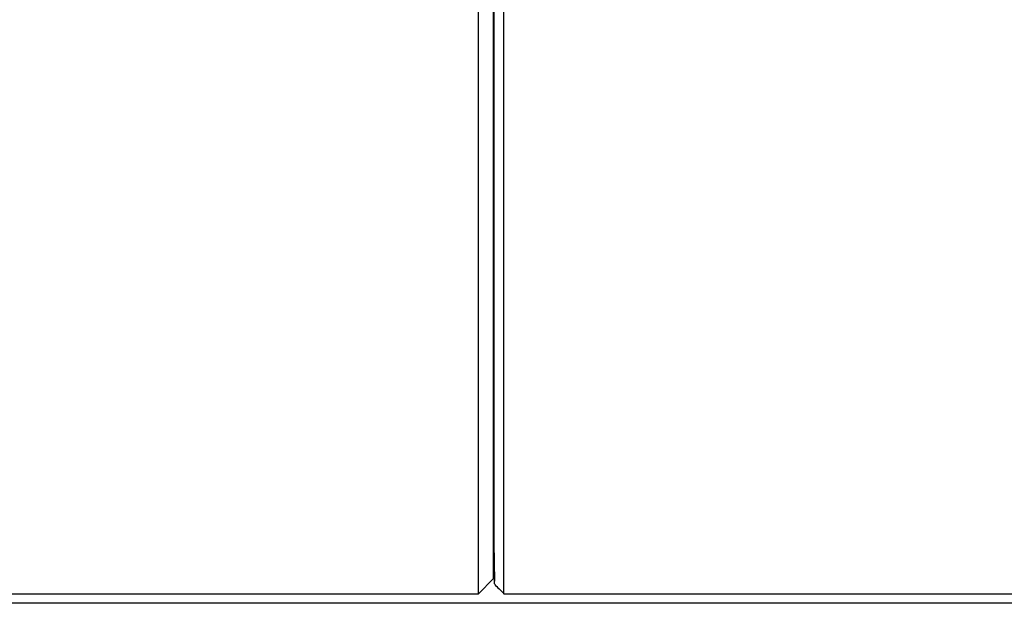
# Model space of a CAD drawing. Header units: millimetres. Extents: x -382 to 385, y -44 to 2191.
# Tile 2 of 256: x -319 to -267, y -42 to -11. Entities that reach past the tile are written whole.
import ezdxf

# ---------------------------------------------------------------- set-up
doc = ezdxf.new("R2010")
doc.units = ezdxf.units.MM
doc.layers.add('ORTHO$8', color=7, linetype='CONTINUOUS', true_color=0xffffff)

msp = doc.modelspace()

# ---------------------------------------------------------------- linework, layer by layer
at = {"layer": 'ORTHO$8', "color": 7, "linetype": 'Continuous'}
for p, q in [((-295.2, -40.991), (-295.2, 136.978)), ((-294.4, -40.191), (-294.4, 136.987)), ((-294.394, -37.502), (-294.384, -38.309)), ((-294.384, -38.309), (-294.359, -40.328)), ((-295.2, -40.991), (-294.4, -40.191)), ((-359.878, -40.991), (-295.2, -40.991)), ((-293.851, -40.991), (-220.2, -40.991)), ((-62.939, -41.5), (-358.9, -41.5))]:
    msp.add_line(p, q, dxfattribs=at)
at = {"layer": 'ORTHO$8', "color": 252, "linetype": 'Continuous'}
msp.add_line((-294.4, -40.191), (-295.2, -40.991), dxfattribs=at)
at = {"layer": 'ORTHO$8', "color": 7, "linetype": 'Continuous'}
for points, knots in [([(-294.357, -40.469), (-294.358, -40.413), (-294.359, -40.279), (-294.36, -39.656), (-294.362, -38.667), (-294.364, -36.842), (-294.365, -33.641), (-294.367, -28.354), (-294.368, -21.666), (-294.369, -13.641), (-294.369, -4.341), (-294.37, 6.153), (-294.37, 17.762), (-294.369, 30.376), (-294.369, 43.9), (-294.368, 58.215), (-294.367, 73.212), (-294.365, 88.751), (-294.364, 102.033), (-294.362, 112.77), (-294.361, 119.942), (-294.359, 126.224), (-294.358, 131.6), (-294.357, 135.189), (-294.357, 136.983)], [0, 0, 0, 0, 0.025738, 0.054876, 0.084271, 0.113666, 0.17276, 0.231999, 0.291181, 0.350368, 0.4095, 0.468722, 0.527865, 0.587087, 0.64622, 0.705407, 0.764588, 0.823827, 0.882921, 0.912318, 0.941714, 0.961143, 0.980571, 1, 1, 1, 1]), ([(-293.851, -40.991), (-293.851, -40.973), (-293.853, -40.838), (-293.855, -40.083), (-293.858, -37.979), (-293.86, -34.129), (-293.862, -28.816), (-293.863, -22.116), (-293.864, -14.06), (-293.865, -4.752), (-293.865, 5.795), (-293.865, 17.41), (-293.865, 30.088), (-293.864, 43.625), (-293.863, 57.994), (-293.862, 73.017), (-293.86, 88.632), (-293.858, 104.619), (-293.855, 119.014), (-293.853, 129.804), (-293.851, 135.186), (-293.851, 136.978)], [0, 0, 0, 0, 0.019608, 0.058824, 0.117647, 0.176471, 0.235294, 0.294118, 0.352941, 0.411765, 0.470588, 0.529412, 0.588235, 0.647059, 0.705882, 0.764706, 0.823529, 0.882353, 0.941176, 0.980392, 1, 1, 1, 1])]:
    msp.add_open_spline(points, degree=3, knots=knots, dxfattribs=at)
for points in [[(-294.394, -37.502), (-294.396, -37.334), (-294.398, -37.167), (-294.4, -37)], [(-294.357, -40.491), (-294.188, -40.658), (-294.02, -40.824), (-293.851, -40.991)]]:
    msp.add_open_spline(points, degree=3, dxfattribs=at)

doc.saveas('drawing.dxf')
